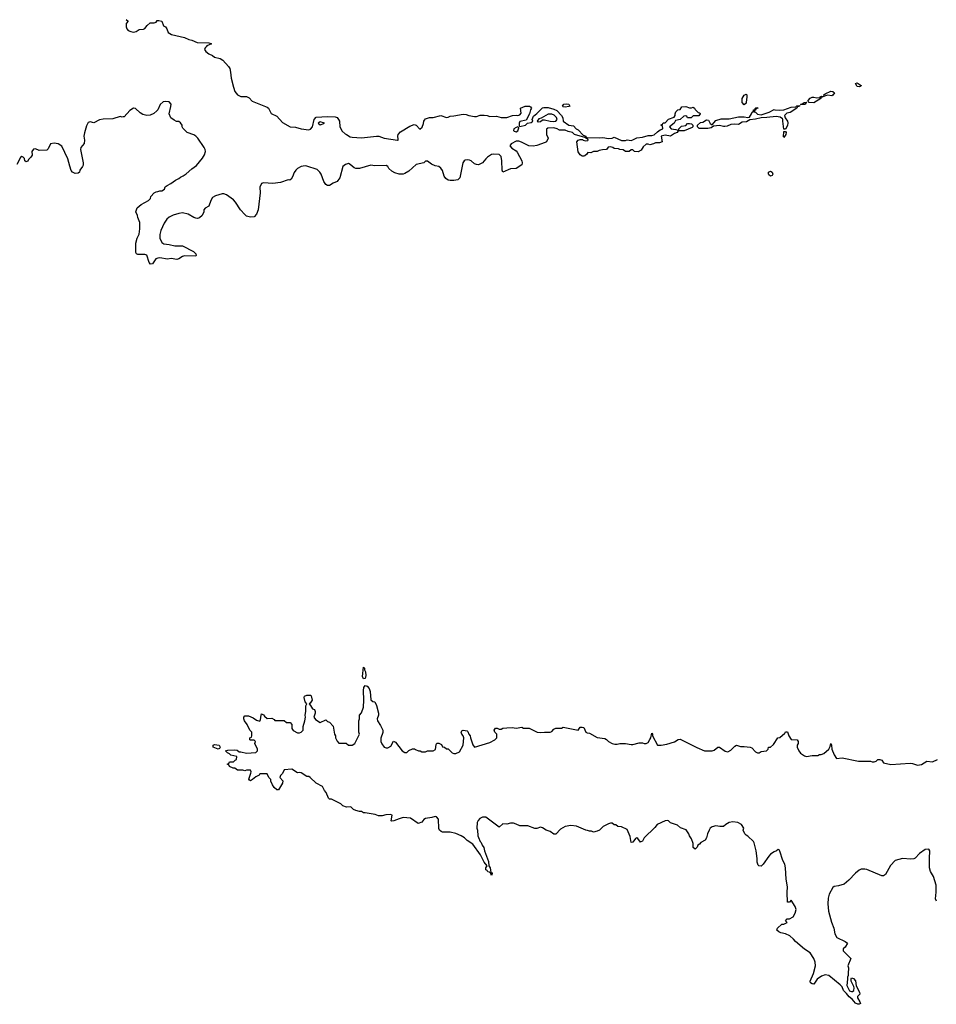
# Model space of a CAD drawing. Header units: inches. Extents: x 1992046 to 2239405, y 126834 to 266391.
# Tile 26 of 71: x 2038902 to 2048629, y 184623 to 195067. Entities that reach past the tile are written whole.
import ezdxf

# ---------------------------------------------------------------- set-up
doc = ezdxf.new("R2010")
doc.units = ezdxf.units.IN
doc.header["$MEASUREMENT"] = 0
for name, color, linetype in [('C0139', 7, 'Continuous'), ('C0148', 7, 'Continuous'), ('C0149', 7, 'Continuous')]:
    doc.layers.add(name, color=color, linetype=linetype)

msp = doc.modelspace()

# ---------------------------------------------------------------- linework, layer by layer
at = {"layer": 'C0139', "color": 6, "elevation": 100}
msp.add_lwpolyline([(2040000, 194035), (2039990, 194033), (2039970, 194041), (2039890, 194017), (2039790, 194013), (2039750, 194005), (2039690, 193974), (2039650, 193982), (2039630, 193975), (2039610, 193942), (2039590, 193868), (2039584, 193830), (2039589, 193790), (2039585, 193755), (2039553, 193710), (2039547, 193690), (2039576, 193550), (2039575, 193525), (2039570, 193509), (2039541, 193470), (2039536, 193450), (2039522, 193438), (2039490, 193434), (2039464, 193450), (2039450, 193469), (2039434, 193514), (2039415, 193590), (2039350, 193724), (2039310, 193749), (2039270, 193757), (2039231, 193749), (2039203, 193697), (2039190, 193684), (2039110, 193678), (2039070, 193698), (2039050, 193695), (2039032, 193670), (2039034, 193630), (2039022, 193610), (2038997, 193583), (2038990, 193568), (2038970, 193558), (2038958, 193570), (2038954, 193594), (2038938, 193610), (2038925, 193615), (2038910, 193606), (2038872, 193530)], dxfattribs=at)
at = {"layer": 'C0148', "color": 6, "elevation": 100}
for points in [[(2042550, 188075), (2042541, 188101), (2042550, 188198), (2042562, 188190), (2042562, 188170), (2042571, 188150), (2042577, 188110), (2042570, 188078)], [(2041010, 187329), (2040955, 187350), (2040955, 187370), (2040970, 187379), (2041018, 187370), (2041031, 187349), (2041024, 187336)]]:
    msp.add_lwpolyline(points, close=True, dxfattribs=at)
msp.add_lwpolyline([(2048630, 185718), (2048622, 185742), (2048627, 185813), (2048626, 185886), (2048599, 185979), (2048569, 186030), (2048557, 186070), (2048555, 186170), (2048559, 186250), (2048549, 186269), (2048510, 186264), (2048450, 186221), (2048406, 186174), (2048390, 186165), (2048358, 186162), (2048270, 186168), (2048191, 186150), (2048144, 186096), (2048090, 185999), (2048070, 185986), (2048050, 185987), (2047890, 186052), (2047870, 186057), (2047830, 186056), (2047810, 186046), (2047770, 186013), (2047701, 185939), (2047650, 185899), (2047590, 185878), (2047546, 185874), (2047530, 185862), (2047493, 185790), (2047483, 185750), (2047477, 185690), (2047484, 185610), (2047515, 185495), (2047541, 185430), (2047551, 185370), (2047572, 185330), (2047662, 185290), (2047685, 185270), (2047662, 185230), (2047642, 185210), (2047642, 185190), (2047722, 185110), (2047691, 185030), (2047698, 185010), (2047698, 184990), (2047692, 184970), (2047694, 184930), (2047685, 184910), (2047688, 184888), (2047681, 184821), (2047707, 184767), (2047730, 184757), (2047740, 184760), (2047753, 184770), (2047757, 184797), (2047753, 184813), (2047725, 184870), (2047724, 184896), (2047730, 184902), (2047750, 184896), (2047770, 184871), (2047779, 184819), (2047813, 184750), (2047816, 184730), (2047794, 184706), (2047791, 184690), (2047819, 184650), (2047823, 184630), (2047810, 184623), (2047796, 184624), (2047770, 184635), (2047737, 184677), (2047703, 184703), (2047677, 184737), (2047643, 184770), (2047630, 184808), (2047610, 184829), (2047490, 184929), (2047450, 184934), (2047410, 184922), (2047366, 184890), (2047330, 184838), (2047310, 184839), (2047295, 184850), (2047289, 184870), (2047326, 184950), (2047346, 185030), (2047345, 185070), (2047329, 185109), (2047289, 185170), (2047230, 185209), (2047134, 185290), (2047115, 185315), (2047074, 185350), (2047030, 185369), (2046980, 185380), (2046958, 185390), (2046938, 185410), (2046942, 185430), (2046990, 185472), (2047010, 185472), (2047046, 185490), (2047028, 185510), (2047046, 185530), (2047070, 185531), (2047110, 185551), (2047132, 185588), (2047141, 185630), (2047130, 185662), (2047090, 185726), (2047070, 185706), (2047050, 185706), (2047045, 185810), (2047049, 185870), (2047037, 185950), (2047029, 186069), (2047022, 186110), (2047002, 186150), (2046970, 186246), (2046962, 186262), (2046950, 186266), (2046934, 186250), (2046910, 186242), (2046870, 186215), (2046850, 186195), (2046791, 186110), (2046770, 186089), (2046746, 186090), (2046738, 186098), (2046729, 186129), (2046729, 186170), (2046717, 186250), (2046697, 186337), (2046689, 186349), (2046630, 186408), (2046610, 186418), (2046598, 186430), (2046578, 186470), (2046586, 186490), (2046562, 186530), (2046522, 186550), (2046470, 186558), (2046430, 186552), (2046394, 186530), (2046370, 186508), (2046331, 186509), (2046290, 186516), (2046250, 186504), (2046231, 186490), (2046218, 186470), (2046201, 186430), (2046191, 186389), (2046177, 186363), (2046130, 186338), (2046117, 186323), (2046098, 186310), (2046090, 186288), (2046070, 186269), (2046050, 186286), (2046049, 186329), (2046030, 186378), (2046009, 186410), (2046004, 186430), (2045973, 186473), (2045915, 186495), (2045883, 186523), (2045810, 186548), (2045786, 186570), (2045774, 186574), (2045750, 186569), (2045667, 186530), (2045643, 186497), (2045530, 186389), (2045510, 186355), (2045495, 186345), (2045490, 186342), (2045462, 186382), (2045450, 186389), (2045438, 186382), (2045410, 186342), (2045390, 186338), (2045382, 186402), (2045350, 186478), (2045287, 186507), (2045248, 186508), (2045230, 186526), (2045210, 186528), (2045190, 186546), (2045170, 186546), (2045150, 186538), (2045094, 186510), (2045054, 186470), (2045030, 186458), (2044991, 186449), (2044970, 186458), (2044950, 186458), (2044928, 186468), (2044909, 186469), (2044810, 186514), (2044750, 186521), (2044690, 186509), (2044641, 186479), (2044590, 186429), (2044570, 186429), (2044530, 186455), (2044490, 186469), (2044450, 186495), (2044430, 186502), (2044391, 186489), (2044370, 186489), (2044295, 186515), (2044210, 186515), (2044170, 186535), (2044143, 186543), (2044110, 186544), (2044070, 186535), (2044030, 186538), (2043990, 186502), (2043850, 186608), (2043812, 186608), (2043785, 186595), (2043766, 186574), (2043758, 186550), (2043752, 186490), (2043762, 186470), (2043765, 186410), (2043770, 186392), (2043787, 186350), (2043799, 186339), (2043810, 186312), (2043827, 186287), (2043836, 186250), (2043876, 186136), (2043882, 186090), (2043895, 186070), (2043902, 186022), (2043910, 186022), (2043915, 186010), (2043910, 185988), (2043898, 186018), (2043890, 186018), (2043886, 186026), (2043870, 186029), (2043862, 186042), (2043849, 186050), (2043849, 186071), (2043862, 186090), (2043830, 186129), (2043793, 186210), (2043710, 186322), (2043650, 186362), (2043622, 186390), (2043588, 186410), (2043530, 186434), (2043469, 186449), (2043390, 186448), (2043375, 186455), (2043358, 186470), (2043349, 186489), (2043347, 186587), (2043326, 186610), (2043310, 186615), (2043277, 186603), (2043210, 186595), (2043190, 186582), (2043170, 186555), (2043130, 186542), (2043050, 186598), (2042970, 186604), (2042930, 186592), (2042872, 186568), (2042850, 186566), (2042844, 186570), (2042854, 186630), (2042838, 186638), (2042786, 186634), (2042750, 186622), (2042710, 186622), (2042676, 186636), (2042570, 186655), (2042550, 186655), (2042530, 186668), (2042510, 186668), (2042470, 186678), (2042446, 186690), (2042416, 186716), (2042370, 186715), (2042330, 186729), (2042310, 186748), (2042210, 186798), (2042190, 186798), (2042178, 186810), (2042155, 186870), (2042138, 186890), (2042115, 186935), (2042050, 186968), (2041986, 187030), (2041970, 187038), (2041950, 187038), (2041890, 187078), (2041870, 187082), (2041850, 187078), (2041790, 187118), (2041710, 187109), (2041690, 187070), (2041671, 187050), (2041664, 187030), (2041693, 186993), (2041692, 186968), (2041650, 186898), (2041630, 186898), (2041603, 186923), (2041586, 186950), (2041568, 186990), (2041567, 187007), (2041546, 187030), (2041530, 187066), (2041450, 187066), (2041445, 187055), (2041410, 187035), (2041374, 187006), (2041350, 186995), (2041340, 187000), (2041335, 187010), (2041356, 187076), (2041358, 187090), (2041350, 187106), (2041310, 187106), (2041290, 187098), (2041270, 187106), (2041213, 187107), (2041187, 187127), (2041168, 187128), (2041130, 187146), (2041122, 187162), (2041107, 187167), (2041107, 187173), (2041122, 187178), (2041130, 187194), (2041170, 187194), (2041190, 187214), (2041202, 187218), (2041206, 187250), (2041144, 187264), (2041130, 187278), (2041106, 187290), (2041086, 187310), (2041110, 187318), (2041182, 187322), (2041210, 187318), (2041230, 187302), (2041250, 187302), (2041308, 187288), (2041407, 187293), (2041426, 187310), (2041426, 187330), (2041398, 187390), (2041406, 187410), (2041390, 187426), (2041350, 187426), (2041346, 187430), (2041346, 187450), (2041362, 187458), (2041366, 187470), (2041366, 187510), (2041346, 187530), (2041318, 187590), (2041289, 187630), (2041282, 187650), (2041282, 187670), (2041290, 187682), (2041330, 187682), (2041380, 187660), (2041417, 187637), (2041450, 187625), (2041459, 187641), (2041464, 187690), (2041470, 187705), (2041490, 187692), (2041499, 187679), (2041530, 187653), (2041577, 187657), (2041604, 187644), (2041610, 187634), (2041710, 187634), (2041733, 187613), (2041772, 187612), (2041792, 187592), (2041791, 187550), (2041806, 187526), (2041850, 187501), (2041870, 187501), (2041890, 187511), (2041909, 187530), (2041909, 187570), (2041929, 187630), (2041937, 187670), (2041933, 187690), (2041939, 187730), (2041939, 187790), (2041948, 187810), (2041933, 187833), (2041922, 187878), (2041926, 187890), (2041950, 187901), (2041990, 187902), (2041996, 187896), (2042006, 187850), (2041984, 187816), (2041974, 187810), (2041990, 187794), (2042010, 187758), (2042031, 187750), (2042038, 187730), (2042038, 187710), (2042025, 187670), (2042043, 187643), (2042090, 187612), (2042150, 187642), (2042170, 187622), (2042190, 187614), (2042230, 187574), (2042242, 187490), (2042252, 187470), (2042252, 187450), (2042270, 187414), (2042290, 187394), (2042367, 187393), (2042393, 187373), (2042430, 187372), (2042458, 187390), (2042508, 187490), (2042502, 187510), (2042502, 187630), (2042509, 187650), (2042509, 187689), (2042530, 187714), (2042550, 187774), (2042553, 187850), (2042549, 187951), (2042556, 187984), (2042570, 188005), (2042590, 187998), (2042612, 187972), (2042621, 187941), (2042630, 187854), (2042650, 187834), (2042670, 187832), (2042690, 187794), (2042711, 187710), (2042710, 187690), (2042696, 187650), (2042698, 187630), (2042730, 187582), (2042755, 187530), (2042755, 187505), (2042734, 187446), (2042735, 187410), (2042745, 187385), (2042770, 187351), (2042790, 187342), (2042810, 187342), (2042840, 187360), (2042870, 187414), (2042890, 187402), (2042962, 187310), (2042990, 187294), (2043010, 187294), (2043030, 187314), (2043070, 187332), (2043092, 187332), (2043104, 187324), (2043133, 187313), (2043152, 187312), (2043170, 187302), (2043210, 187302), (2043230, 187312), (2043290, 187311), (2043313, 187327), (2043321, 187379), (2043330, 187394), (2043350, 187394), (2043379, 187379), (2043390, 187354), (2043410, 187352), (2043433, 187333), (2043450, 187332), (2043490, 187292), (2043510, 187282), (2043530, 187282), (2043570, 187302), (2043608, 187370), (2043615, 187450), (2043609, 187470), (2043594, 187490), (2043586, 187510), (2043595, 187525), (2043610, 187531), (2043650, 187525), (2043657, 187517), (2043667, 187487), (2043682, 187470), (2043685, 187450), (2043710, 187374), (2043730, 187352), (2043890, 187401), (2043946, 187430), (2043966, 187450), (2043966, 187490), (2043946, 187510), (2043938, 187530), (2043950, 187551), (2043970, 187551), (2043990, 187542), (2044010, 187542), (2044029, 187551), (2044070, 187556), (2044130, 187559), (2044170, 187551), (2044230, 187562), (2044250, 187552), (2044310, 187552), (2044394, 187510), (2044430, 187505), (2044470, 187511), (2044530, 187511), (2044550, 187518), (2044570, 187541), (2044593, 187553), (2044650, 187552), (2044670, 187561), (2044830, 187531), (2044850, 187562), (2044870, 187562), (2044890, 187558), (2044910, 187511), (2044923, 187503), (2044950, 187498), (2045030, 187452), (2045110, 187442), (2045130, 187432), (2045151, 187411), (2045190, 187391), (2045216, 187384), (2045244, 187384), (2045270, 187391), (2045330, 187391), (2045390, 187378), (2045410, 187378), (2045477, 187397), (2045510, 187398), (2045530, 187391), (2045550, 187391), (2045570, 187401), (2045590, 187431), (2045599, 187450), (2045610, 187498), (2045616, 187490), (2045618, 187470), (2045670, 187371), (2045710, 187371), (2045770, 187383), (2045850, 187407), (2045890, 187431), (2045910, 187434), (2046087, 187347), (2046170, 187311), (2046250, 187311), (2046270, 187318), (2046310, 187351), (2046330, 187351), (2046387, 187307), (2046418, 187302), (2046450, 187318), (2046490, 187362), (2046510, 187371), (2046550, 187356), (2046590, 187359), (2046654, 187350), (2046670, 187342), (2046710, 187302), (2046730, 187292), (2046750, 187292), (2046770, 187305), (2046826, 187310), (2046846, 187330), (2046848, 187350), (2046870, 187351), (2046903, 187377), (2046949, 187451), (2046970, 187454), (2047020, 187500), (2047030, 187514), (2047050, 187514), (2047065, 187470), (2047090, 187431), (2047154, 187430), (2047162, 187410), (2047162, 187390), (2047152, 187370), (2047152, 187350), (2047171, 187310), (2047188, 187288), (2047230, 187258), (2047250, 187251), (2047310, 187262), (2047370, 187262), (2047388, 187272), (2047407, 187273), (2047436, 187284), (2047488, 187330), (2047502, 187358), (2047510, 187391), (2047518, 187370), (2047522, 187330), (2047545, 187270), (2047570, 187231), (2047630, 187236), (2047803, 187203), (2047930, 187201), (2047950, 187196), (2047970, 187196), (2047990, 187203), (2048010, 187219), (2048030, 187221), (2048050, 187211), (2048070, 187186), (2048148, 187168), (2048350, 187180), (2048378, 187178), (2048430, 187159), (2048470, 187168), (2048530, 187202), (2048590, 187195), (2048640, 187220)], dxfattribs=at)
at = {"layer": 'C0149', "color": 6, "elevation": 100}
msp.add_lwpolyline([(2040034, 195070), (2040054, 195050), (2040033, 195027), (2040031, 194990), (2040038, 194970), (2040054, 194954), (2040081, 194941), (2040110, 194936), (2040137, 194943), (2040170, 194962), (2040215, 194965), (2040230, 194972), (2040256, 195004), (2040288, 195032), (2040330, 195032), (2040350, 195042), (2040363, 195057), (2040380, 195060), (2040410, 195051), (2040430, 195002), (2040451, 194991), (2040465, 194970), (2040478, 194930), (2040512, 194910), (2040650, 194879), (2040697, 194857), (2040730, 194850), (2040786, 194826), (2040910, 194823), (2040930, 194815), (2040938, 194810), (2040890, 194789), (2040880, 194780), (2040871, 194769), (2040865, 194750), (2040879, 194730), (2040910, 194704), (2040948, 194688), (2040971, 194671), (2041030, 194655), (2041058, 194638), (2041118, 194570), (2041131, 194550), (2041141, 194510), (2041147, 194447), (2041171, 194351), (2041187, 194307), (2041214, 194270), (2041250, 194252), (2041310, 194252), (2041337, 194237), (2041370, 194202), (2041530, 194138), (2041542, 194130), (2041572, 194072), (2041630, 194042), (2041690, 193978), (2041774, 193930), (2041830, 193927), (2041888, 193908), (2041970, 193899), (2041990, 193906), (2042009, 193930), (2042027, 194010), (2042048, 194032), (2042170, 194039), (2042250, 194036), (2042270, 194031), (2042287, 194010), (2042296, 193990), (2042298, 193930), (2042324, 193884), (2042355, 193855), (2042370, 193851), (2042410, 193825), (2042430, 193820), (2042530, 193813), (2042690, 193833), (2042712, 193830), (2042771, 193811), (2042912, 193788), (2042919, 193790), (2042920, 193800), (2042916, 193830), (2042918, 193850), (2042942, 193878), (2043042, 193938), (2043090, 193954), (2043110, 193949), (2043150, 193905), (2043173, 193927), (2043187, 193967), (2043190, 193990), (2043198, 194002), (2043210, 194014), (2043250, 194031), (2043290, 194031), (2043370, 194051), (2043430, 194031), (2043448, 194032), (2043470, 194045), (2043510, 194046), (2043610, 194064), (2043641, 194061), (2043670, 194051), (2043730, 194041), (2043750, 194041), (2043790, 194053), (2043830, 194055), (2043862, 194050), (2043890, 194039), (2043963, 194043), (2044010, 194031), (2044070, 194031), (2044131, 194051), (2044170, 194056), (2044190, 194051), (2044210, 194058), (2044223, 194077), (2044218, 194130), (2044266, 194150), (2044311, 194151), (2044324, 194144), (2044334, 194130), (2044322, 194110), (2044312, 194068), (2044278, 194002), (2044210, 193986), (2044202, 193970), (2044202, 193942), (2044210, 193934), (2044268, 193950), (2044292, 193968), (2044330, 193978), (2044348, 193990), (2044342, 194010), (2044355, 194045), (2044390, 194071), (2044449, 194131), (2044464, 194136), (2044510, 194134), (2044570, 194119), (2044603, 194103), (2044652, 194050), (2044665, 194025), (2044671, 193990), (2044729, 193949), (2044780, 193940), (2044807, 193910), (2044830, 193897), (2044883, 193843), (2044911, 193830), (2044912, 193812), (2044924, 193816), (2045050, 193813), (2045090, 193818), (2045150, 193808), (2045188, 193812), (2045210, 193822), (2045290, 193785), (2045330, 193785), (2045350, 193793), (2045390, 193784), (2045410, 193791), (2045450, 193814), (2045510, 193820), (2045570, 193839), (2045610, 193839), (2045636, 193844), (2045670, 193879), (2045700, 193900), (2045726, 193910), (2045722, 193942), (2045706, 193950), (2045722, 193958), (2045730, 193974), (2045750, 193974), (2045788, 194012), (2045848, 194032), (2045858, 194050), (2045858, 194070), (2045866, 194090), (2045886, 194110), (2045910, 194114), (2045930, 194142), (2045970, 194146), (2046010, 194131), (2046030, 194131), (2046050, 194138), (2046062, 194130), (2046070, 194114), (2046102, 194082), (2046118, 194078), (2046122, 194070), (2046110, 194048), (2046050, 194046), (2046027, 194027), (2045990, 194026), (2045982, 194042), (2045970, 194046), (2045950, 194042), (2045911, 194009), (2045863, 193997), (2045846, 193970), (2045798, 193930), (2045814, 193910), (2045864, 193904), (2045890, 193894), (2045898, 193902), (2045898, 193910), (2045924, 193936), (2045970, 193943), (2045990, 193965), (2046010, 193966), (2046030, 193961), (2046045, 193950), (2046045, 193930), (2046037, 193923), (2045952, 193888), (2045891, 193889), (2045878, 193870), (2045850, 193859), (2045810, 193833), (2045750, 193843), (2045708, 193832), (2045719, 193770), (2045690, 193761), (2045650, 193760), (2045629, 193749), (2045590, 193738), (2045570, 193748), (2045550, 193748), (2045520, 193720), (2045497, 193683), (2045467, 193667), (2045428, 193668), (2045410, 193686), (2045390, 193686), (2045371, 193669), (2045330, 193668), (2045307, 193687), (2045270, 193689), (2045256, 193696), (2045210, 193702), (2045198, 193710), (2045170, 193717), (2045146, 193714), (2045130, 193689), (2045088, 193688), (2045050, 193679), (2045030, 193669), (2044990, 193669), (2044964, 193656), (2044930, 193658), (2044919, 193641), (2044898, 193622), (2044890, 193618), (2044870, 193620), (2044850, 193632), (2044827, 193667), (2044816, 193770), (2044830, 193788), (2044850, 193795), (2044876, 193796), (2044881, 193790), (2044910, 193781), (2044930, 193785), (2044933, 193790), (2044930, 193798), (2044909, 193809), (2044899, 193819), (2044790, 193850), (2044768, 193870), (2044722, 193882), (2044690, 193896), (2044630, 193895), (2044604, 193910), (2044570, 193920), (2044505, 193915), (2044493, 193907), (2044492, 193850), (2044512, 193810), (2044491, 193770), (2044477, 193763), (2044390, 193733), (2044350, 193725), (2044306, 193730), (2044229, 193769), (2044199, 193779), (2044170, 193777), (2044116, 193750), (2044105, 193730), (2044124, 193704), (2044170, 193676), (2044183, 193663), (2044231, 193570), (2044234, 193550), (2044231, 193529), (2044172, 193490), (2044110, 193485), (2044030, 193450), (2044023, 193470), (2044018, 193570), (2044010, 193615), (2043990, 193636), (2043930, 193641), (2043910, 193636), (2043868, 193610), (2043848, 193592), (2043812, 193548), (2043770, 193528), (2043750, 193530), (2043730, 193539), (2043692, 193570), (2043677, 193577), (2043650, 193582), (2043630, 193578), (2043619, 193570), (2043605, 193550), (2043574, 193390), (2043550, 193369), (2043510, 193361), (2043470, 193361), (2043450, 193366), (2043423, 193383), (2043406, 193406), (2043390, 193466), (2043373, 193493), (2043349, 193509), (2043310, 193518), (2043274, 193534), (2043230, 193568), (2043210, 193568), (2043191, 193549), (2043108, 193532), (2043030, 193462), (2042990, 193435), (2042970, 193429), (2042930, 193429), (2042882, 193442), (2042850, 193459), (2042819, 193490), (2042809, 193509), (2042790, 193522), (2042670, 193518), (2042630, 193523), (2042510, 193490), (2042470, 193487), (2042450, 193496), (2042410, 193532), (2042390, 193541), (2042358, 193530), (2042330, 193509), (2042298, 193390), (2042280, 193360), (2042270, 193349), (2042228, 193332), (2042190, 193309), (2042170, 193309), (2042150, 193318), (2042129, 193349), (2042101, 193430), (2042089, 193450), (2042058, 193478), (2041950, 193513), (2041930, 193516), (2041891, 193509), (2041850, 193489), (2041831, 193470), (2041814, 193446), (2041799, 193401), (2041783, 193377), (2041770, 193364), (2041750, 193369), (2041670, 193339), (2041589, 193329), (2041490, 193335), (2041470, 193328), (2041451, 193290), (2041455, 193230), (2041433, 193050), (2041416, 193004), (2041390, 192977), (2041353, 192973), (2041310, 192984), (2041290, 192999), (2041245, 193050), (2041193, 193130), (2041170, 193155), (2041098, 193210), (2041070, 193219), (2041050, 193219), (2040980, 193200), (2040950, 193182), (2040930, 193148), (2040910, 193089), (2040870, 193068), (2040858, 193050), (2040856, 193030), (2040839, 192990), (2040810, 192964), (2040790, 192959), (2040770, 192963), (2040750, 192969), (2040690, 193005), (2040630, 193019), (2040590, 193013), (2040530, 192993), (2040490, 192973), (2040463, 192950), (2040434, 192910), (2040399, 192830), (2040391, 192790), (2040391, 192751), (2040410, 192705), (2040431, 192691), (2040490, 192683), (2040550, 192668), (2040630, 192667), (2040747, 192607), (2040770, 192582), (2040775, 192565), (2040770, 192558), (2040650, 192561), (2040630, 192555), (2040592, 192530), (2040570, 192525), (2040510, 192533), (2040470, 192526), (2040390, 192541), (2040370, 192539), (2040346, 192530), (2040310, 192476), (2040290, 192473), (2040276, 192490), (2040250, 192569), (2040230, 192577), (2040156, 192576), (2040143, 192583), (2040136, 192596), (2040136, 192696), (2040149, 192750), (2040169, 192791), (2040179, 192850), (2040176, 192916), (2040155, 192970), (2040154, 192990), (2040135, 193030), (2040149, 193070), (2040193, 193107), (2040269, 193150), (2040289, 193170), (2040295, 193190), (2040328, 193230), (2040350, 193241), (2040370, 193243), (2040390, 193251), (2040410, 193251), (2040438, 193270), (2040447, 193293), (2040466, 193310), (2040506, 193330), (2040555, 193365), (2040590, 193381), (2040610, 193398), (2040638, 193410), (2040670, 193431), (2040730, 193485), (2040780, 193520), (2040843, 193597), (2040865, 193635), (2040873, 193670), (2040872, 193690), (2040861, 193710), (2040792, 193810), (2040772, 193830), (2040750, 193845), (2040678, 193870), (2040635, 193915), (2040628, 193930), (2040628, 193950), (2040610, 193974), (2040590, 193988), (2040568, 193988), (2040540, 194000), (2040505, 194025), (2040489, 194070), (2040508, 194148), (2040509, 194170), (2040490, 194195), (2040450, 194201), (2040426, 194194), (2040393, 194167), (2040368, 194112), (2040359, 194101), (2040327, 194073), (2040286, 194054), (2040250, 194051), (2040210, 194061), (2040180, 194080), (2040130, 194126), (2040110, 194129), (2040070, 194105), (2040010, 194038), (2040000, 194035)], dxfattribs=at)
for points in [[(2047810, 194355), (2047790, 194359), (2047770, 194392), (2047790, 194397), (2047830, 194370), (2047830, 194366), (2047822, 194358)], [(2046590, 194165), (2046570, 194190), (2046568, 194230), (2046590, 194267), (2046610, 194277), (2046619, 194270), (2046620, 194250), (2046612, 194190), (2046610, 194182)], [(2047519, 194261), (2047473, 194267), (2047415, 194245), (2047410, 194238), (2047402, 194238), (2047402, 194230), (2047330, 194185), (2047278, 194190), (2047273, 194193), (2047269, 194209), (2047290, 194233), (2047310, 194244), (2047330, 194245), (2047361, 194239), (2047398, 194242), (2047398, 194250), (2047410, 194256), (2047427, 194253), (2047438, 194262), (2047435, 194270), (2047450, 194281), (2047509, 194310), (2047530, 194304), (2047547, 194290), (2047530, 194266)], [(2044690, 194140), (2044670, 194143), (2044661, 194150), (2044675, 194170), (2044710, 194173), (2044731, 194170), (2044739, 194150), (2044730, 194145)], [(2047230, 194167), (2047187, 194167), (2047206, 194174), (2047228, 194190), (2047254, 194190), (2047251, 194189), (2047242, 194178), (2047242, 194170)], [(2044530, 194065), (2044510, 194064), (2044437, 194023), (2044410, 194014), (2044392, 193990), (2044405, 193985), (2044430, 193988), (2044450, 194004), (2044470, 194006), (2044532, 193990), (2044570, 193986), (2044590, 193990), (2044606, 194010), (2044599, 194030), (2044573, 194053), (2044550, 194064)], [(2047010, 193906), (2047000, 193990), (2047001, 194010), (2046997, 194017), (2046972, 194032), (2046930, 194041), (2046832, 194028), (2046770, 194027), (2046710, 194012), (2046650, 194005), (2046615, 193985), (2046570, 193979), (2046530, 193956), (2046490, 193958), (2046450, 193955), (2046410, 193939), (2046385, 193935), (2046370, 193934), (2046330, 193944), (2046264, 193936), (2046240, 193920), (2046206, 193914), (2046114, 193914), (2046095, 193930), (2046095, 193950), (2046125, 193975), (2046150, 193979), (2046190, 194006), (2046210, 194001), (2046230, 193965), (2046250, 193951), (2046290, 193997), (2046346, 194014), (2046430, 194017), (2046530, 194037), (2046590, 194038), (2046630, 194031), (2046646, 194034), (2046669, 194070), (2046675, 194085), (2046686, 194090), (2046688, 194110), (2046706, 194114), (2046706, 194126), (2046713, 194133), (2046730, 194134), (2046734, 194130), (2046718, 194122), (2046710, 194106), (2046698, 194102), (2046694, 194090), (2046710, 194086), (2046730, 194064), (2046770, 194058), (2046855, 194085), (2046910, 194114), (2046914, 194110), (2046966, 194106), (2047010, 194110), (2047090, 194138), (2047137, 194143), (2047150, 194153), (2047177, 194157), (2047178, 194150), (2047157, 194143), (2047150, 194130), (2047077, 194083), (2047044, 194076), (2047017, 194050), (2047026, 194026), (2047050, 193990), (2047053, 193973), (2047050, 193946), (2047030, 193906)], [(2042090, 193984), (2042071, 193970), (2042090, 193951), (2042130, 193967), (2042138, 193970)], [(2044190, 193929), (2044170, 193924), (2044146, 193910), (2044143, 193890), (2044150, 193884), (2044170, 193877), (2044190, 193887), (2044199, 193919)], [(2047010, 193818), (2047006, 193826), (2047010, 193882), (2047030, 193882), (2047034, 193870), (2047032, 193848)], [(2046870, 193409), (2046850, 193422), (2046847, 193430), (2046849, 193451), (2046870, 193459), (2046887, 193450), (2046893, 193427), (2046886, 193414)]]:
    msp.add_lwpolyline(points, close=True, dxfattribs=at)

doc.saveas('drawing.dxf')
